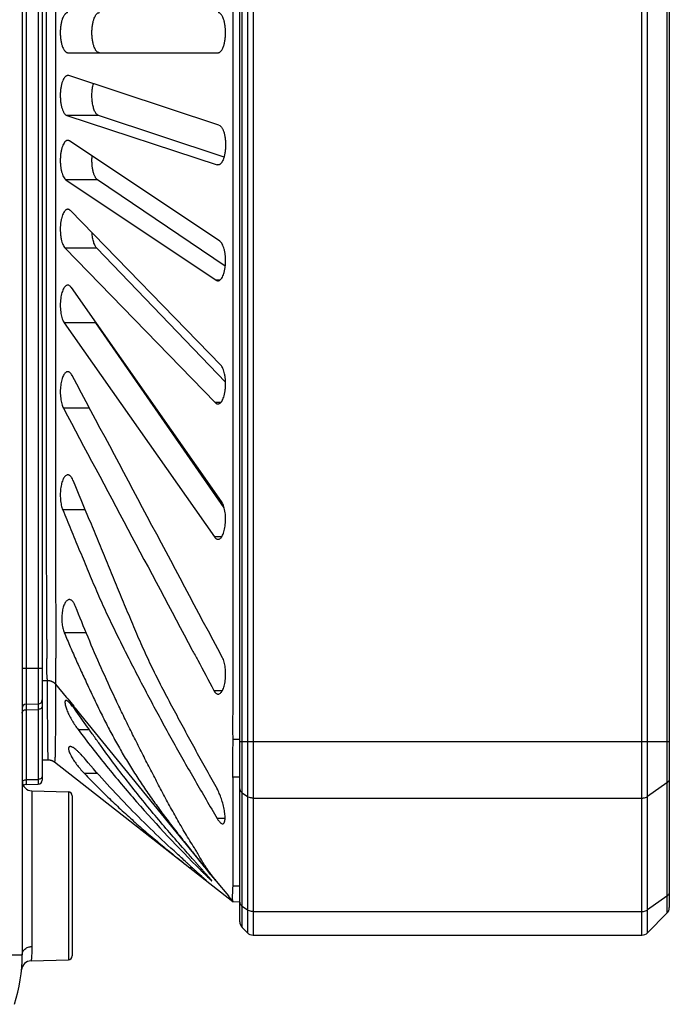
# Model space of a CAD drawing. Header units: millimetres. Extents: x 103 to 457, y -27 to 282.
# Tile 23 of 41: x 287 to 320, y 88 to 137. Entities that reach past the tile are written whole.
import ezdxf

# ---------------------------------------------------------------- set-up
doc = ezdxf.new("R2010")
doc.units = ezdxf.units.MM
doc.header["$LTSCALE"] = 23.1
doc.layers.add('00_COMPONENTS', color=7, linetype='CONTINUOUS')

msp = doc.modelspace()

# ---------------------------------------------------------------- linework, layer by layer
at = {"layer": '00_COMPONENTS'}
for p, q in [((298.837, 181.458), (298.837, 91.686)), ((299.12, 181.575), (299.12, 91.569)), ((318.514, 91.569), (318.514, 181.575)), ((318.797, 91.686), (318.797, 181.458)), ((298.455, 92.235), (298.455, 180.909)), ((298.572, 91.952), (298.572, 181.192)), ((319.762, 180.492), (319.762, 92.652)), ((319.88, 180.209), (319.88, 92.935)), ((287.605, 160.963), (287.605, 90.581)), ((287.799, 160.793), (287.799, 99.077)), ((288.41, 161.051), (288.41, 99.093)), ((288.605, 160.851), (288.605, 99.293)), ((289.881, 135.572), (297.373, 135.572)), ((297.419, 131.966), (289.927, 134.429)), ((291.411, 132.444), (289.835, 132.444)), ((289.835, 132.444), (297.327, 129.981)), ((297.671, 130.362), (291.411, 132.444)), ((297.465, 126.171), (289.972, 131.173)), ((297.419, 129.981), (297.327, 129.981)), ((291.366, 129.233), (289.789, 129.233)), ((289.789, 129.233), (297.282, 124.231)), ((297.735, 124.931), (291.366, 129.233)), ((297.509, 119.993), (290.016, 127.697)), ((291.323, 125.831), (289.745, 125.831)), ((289.745, 125.831), (297.238, 118.127)), ((297.747, 119.148), (291.323, 125.831)), ((297.551, 113.185), (290.058, 123.862)), ((297.464, 124.231), (297.282, 124.231)), ((291.282, 122.098), (289.703, 122.098)), ((289.703, 122.098), (297.197, 111.422)), ((297.684, 112.869), (291.282, 122.098)), ((297.508, 118.127), (297.238, 118.127)), ((290.968, 117.844), (289.664, 117.844)), ((290.746, 112.778), (289.628, 112.778)), ((297.551, 111.422), (297.197, 111.422)), ((290.797, 106.643), (289.706, 106.643)), ((287.605, 104.872), (288.605, 104.872)), ((288.605, 104.263), (288.887, 104.263)), ((289.266, 104.088), (289.271, 104.081)), ((289.271, 104.081), (289.797, 103.437)), ((297.161, 103.768), (297.594, 103.768)), ((289.874, 103.356), (290.179, 102.981)), ((289.881, 103.348), (290.165, 103)), ((287.799, 103.077), (288.41, 103.093)), ((287.799, 102.808), (288.41, 102.822)), ((290.522, 102.549), (296.374, 95.375)), ((290.395, 101.814), (290.951, 101.814)), ((298.121, 101.333), (298.455, 101.333)), ((298.455, 101.229), (319.88, 101.229)), ((288.605, 100.305), (288.907, 100.305)), ((288.904, 100.305), (288.904, 100.306)), ((289.202, 100.207), (289.212, 100.199)), ((289.211, 100.201), (298.119, 93.236)), ((289.212, 100.199), (289.211, 100.201)), ((287.799, 99.318), (288.41, 99.331)), ((291.374, 99.619), (290.715, 99.619)), ((298.119, 99.457), (298.455, 99.461)), ((287.799, 99.077), (288.41, 99.093)), ((288.091, 98.759), (289.91, 98.712)), ((288.091, 98.759), (288.091, 90.997)), ((289.91, 98.712), (289.91, 90.332)), ((319.762, 99.164), (318.797, 98.481)), ((290.105, 98.512), (290.105, 90.532)), ((298.572, 98.669), (298.837, 98.481)), ((299.12, 98.398), (318.514, 98.398)), ((297.723, 97.377), (297.336, 97.377)), ((295.994, 95.822), (296.362, 95.365)), ((296.091, 94.922), (295.966, 94.922)), ((296.595, 94.814), (296.497, 94.814)), ((296.707, 94.94), (296.895, 94.709)), ((296.72, 94.951), (297.271, 94.276)), ((296.918, 94.709), (296.895, 94.709)), ((296.895, 94.709), (296.918, 94.681)), ((296.918, 94.681), (296.92, 94.679)), ((296.989, 94.595), (296.998, 94.584)), ((297.006, 94.602), (297.021, 94.602)), ((297.287, 94.257), (297.275, 94.271)), ((297.287, 94.257), (297.275, 94.271)), ((297.287, 94.257), (297.889, 93.519)), ((298.455, 94.014), (298.121, 94.01)), ((297.889, 93.519), (297.895, 93.511)), ((297.905, 93.498), (297.912, 93.49)), ((297.922, 93.477), (297.93, 93.468)), ((297.93, 93.468), (297.937, 93.458)), ((297.937, 93.458), (297.945, 93.449)), ((297.945, 93.449), (297.953, 93.439)), ((297.953, 93.439), (297.961, 93.429)), ((297.961, 93.429), (297.969, 93.419)), ((297.969, 93.419), (297.978, 93.409)), ((297.978, 93.409), (297.986, 93.398)), ((297.986, 93.398), (297.995, 93.387)), ((297.995, 93.387), (298.004, 93.376)), ((298.004, 93.376), (298.018, 93.359)), ((298.018, 93.359), (298.027, 93.347)), ((298.027, 93.347), (298.041, 93.329)), ((298.041, 93.329), (298.056, 93.311)), ((298.056, 93.311), (298.071, 93.292)), ((319.762, 93.507), (318.797, 92.824)), ((298.071, 93.292), (298.087, 93.272)), ((298.087, 93.272), (298.103, 93.252)), ((298.103, 93.252), (298.119, 93.233)), ((298.119, 93.233), (298.455, 93.239)), ((298.121, 93.233), (298.121, 93.233)), ((298.572, 93.012), (298.837, 92.824)), ((299.12, 92.742), (318.514, 92.742)), ((319.762, 92.652), (318.797, 91.686)), ((298.572, 91.952), (298.837, 91.686)), ((299.12, 91.569), (318.514, 91.569)), ((283.605, 90.581), (287.605, 90.581)), ((288.054, 90.284), (289.91, 90.332))]:
    msp.add_line(p, q, dxfattribs=at)
for points in [[(288.887, 104.263), (288.9, 104.263), (288.918, 104.262), (288.936, 104.261), (288.953, 104.259), (288.971, 104.256), (288.989, 104.253), (289.007, 104.249), (289.024, 104.244), (289.041, 104.239), (289.058, 104.233), (289.075, 104.227), (289.091, 104.22), (289.107, 104.212), (289.123, 104.204), (289.138, 104.196), (289.152, 104.187), (289.166, 104.178), (289.18, 104.168), (289.193, 104.158), (289.205, 104.148), (289.217, 104.138), (289.228, 104.128), (289.239, 104.118), (289.249, 104.107), (289.258, 104.097), (289.266, 104.088)], [(288.605, 100.306), (288.907, 100.306), (288.925, 100.305), (288.943, 100.304), (288.961, 100.302), (288.979, 100.3), (288.997, 100.297), (289.015, 100.293), (289.033, 100.289), (289.05, 100.284), (289.068, 100.278), (289.085, 100.272), (289.101, 100.265), (289.118, 100.258), (289.134, 100.25), (289.15, 100.241), (289.166, 100.232), (289.181, 100.222), (289.196, 100.212), (289.211, 100.201)], [(288.907, 100.305), (288.925, 100.305), (288.942, 100.304), (288.96, 100.302), (288.977, 100.3), (288.995, 100.297), (289.012, 100.294), (289.029, 100.289), (289.046, 100.285), (289.063, 100.28), (289.079, 100.274)], [(289.079, 100.274), (289.095, 100.267), (289.112, 100.26)], [(289.112, 100.26), (289.127, 100.253), (289.143, 100.245), (289.158, 100.236), (289.173, 100.227), (289.188, 100.217), (289.202, 100.207)], [(297.895, 93.511), (297.901, 93.503), (297.905, 93.498)], [(297.912, 93.49), (297.919, 93.481), (297.922, 93.477)]]:
    msp.add_lwpolyline(points, dxfattribs=at)
for centre, radius, start, end in [((289.01, 104.021), 0.278, 8.4809, 9.2781), ((288.405, 103.293), 0.2, 271.5, 360), ((287.805, 102.877), 0.2, 91.5, 180), ((288.105, 99.259), 0.5, 180, 268.5), ((288.405, 99.293), 0.2, 271.5, 360), ((287.805, 98.877), 0.2, 91.5, 134.1735), ((289.905, 98.512), 0.2, 0, 88.5), ((405.234, 183.944), 140.339, 218.89249, 219.13195), ((422.142, 196.999), 161.709, 218.93912, 219.1332), ((319.363, 113.07), 29.016, 219.3321, 219.5464), ((319.48, 92.935), 0.4, 315.0003, 0.0004), ((298.855, 92.235), 0.4, 180.0005, 225.0004), ((299.12, 91.969), 0.4, 225.0006, 269.9992), ((318.514, 91.969), 0.4, 270.0007, 314.9983), ((279.605, 90.581), 8, 342.0389, 360), ((289.905, 90.532), 0.2, 271.5, 360), ((288.067, 89.784), 0.5, 91.5, 174.6172)]:
    msp.add_arc(centre, radius, start, end, dxfattribs=at)
for points, knots in [([(298.121, 101.333), (298.119, 101.516), (298.117, 101.883), (298.119, 102.342), (298.12, 102.709), (298.121, 103.076), (298.121, 103.535), (298.12, 104.086), (298.12, 104.637), (298.12, 105.187), (298.121, 105.921), (298.12, 106.839), (298.12, 107.94), (298.12, 109.041), (298.12, 110.51), (298.12, 112.345), (298.12, 114.548), (298.12, 116.75), (298.12, 118.952), (298.12, 121.155), (298.12, 124.091), (298.12, 127.762), (298.12, 132.167), (298.12, 136.572), (298.12, 140.977), (298.12, 145.382), (298.12, 149.787), (298.12, 153.457), (298.12, 156.394), (298.12, 158.597), (298.12, 160.799), (298.12, 163.001), (298.12, 164.837), (298.12, 166.305), (298.12, 167.223), (298.121, 167.957), (298.121, 168.508), (298.12, 169.058), (298.12, 169.609), (298.12, 170.068), (298.121, 170.435), (298.122, 170.71), (298.123, 170.985), (298.123, 171.261), (298.12, 171.536), (298.117, 171.719), (298.117, 171.811)], [0, 0, 0, 0, 0.007812, 0.015625, 0.019531, 0.023437, 0.03125, 0.039062, 0.046875, 0.054687, 0.0625, 0.078125, 0.09375, 0.109375, 0.125, 0.15625, 0.1875, 0.21875, 0.25, 0.28125, 0.3125, 0.375, 0.4375, 0.5, 0.5625, 0.625, 0.6875, 0.75, 0.78125, 0.8125, 0.84375, 0.875, 0.90625, 0.921875, 0.9375, 0.945313, 0.953125, 0.960938, 0.96875, 0.976563, 0.980469, 0.984375, 0.988281, 0.992188, 0.996094, 1, 1, 1, 1]), ([(289.285, 104.102), (289.287, 104.111), (289.288, 104.13), (289.29, 104.166), (289.291, 104.212), (289.292, 104.267), (289.292, 104.322), (289.292, 104.376), (289.292, 104.449), (289.292, 104.541), (289.292, 104.65), (289.292, 104.797), (289.292, 104.979), (289.292, 105.199), (289.292, 105.418), (289.293, 105.637), (289.293, 105.82), (289.294, 105.966), (289.294, 106.076), (289.294, 106.185), (289.294, 106.332), (289.293, 106.514), (289.293, 106.807), (289.293, 107.172), (289.293, 107.611), (289.292, 108.049), (289.292, 108.488), (289.292, 108.926), (289.291, 109.511), (289.29, 110.242), (289.289, 111.119), (289.289, 111.996), (289.289, 113.166), (289.289, 114.628), (289.289, 116.382), (289.289, 118.136), (289.289, 119.891), (289.289, 121.645), (289.289, 123.399), (289.289, 125.738), (289.289, 128.662), (289.289, 132.17), (289.289, 135.094), (289.289, 137.433), (289.289, 139.188), (289.289, 140.942), (289.289, 142.696), (289.289, 144.45), (289.289, 146.205), (289.289, 147.959), (289.289, 149.421), (289.289, 150.59), (289.289, 151.467), (289.289, 152.345), (289.289, 153.222), (289.289, 154.099), (289.289, 154.976), (289.289, 155.707), (289.289, 156.292), (289.29, 156.73), (289.29, 157.169), (289.291, 157.534), (289.292, 157.827), (289.292, 158.046), (289.292, 158.229), (289.292, 158.375), (289.292, 158.484), (289.293, 158.594), (289.293, 158.704), (289.292, 158.795), (289.29, 158.868), (289.289, 158.923), (289.289, 158.978), (289.289, 159.051), (289.288, 159.142), (289.288, 159.252), (289.287, 159.362), (289.286, 159.471), (289.286, 159.581), (289.286, 159.69), (289.286, 159.782), (289.286, 159.855), (289.286, 159.91), (289.286, 159.965), (289.286, 160.019), (289.286, 160.065), (289.287, 160.102), (289.287, 160.129), (289.287, 160.156), (289.288, 160.179), (289.288, 160.195), (289.288, 160.204), (289.288, 160.211), (289.289, 160.218), (289.289, 160.224), (289.29, 160.228), (289.291, 160.232), (289.291, 160.234), (289.292, 160.237), (289.292, 160.238), (289.292, 160.238)], [0, 0, 0, 0, 0.000488, 0.000976, 0.001953, 0.00293, 0.003906, 0.004883, 0.005859, 0.007812, 0.009765, 0.011719, 0.015625, 0.019531, 0.023437, 0.027344, 0.03125, 0.033203, 0.035156, 0.037109, 0.039062, 0.042969, 0.046875, 0.054687, 0.0625, 0.070312, 0.078125, 0.085937, 0.09375, 0.109375, 0.125, 0.140625, 0.15625, 0.1875, 0.21875, 0.25, 0.28125, 0.3125, 0.34375, 0.375, 0.4375, 0.5, 0.5625, 0.59375, 0.625, 0.65625, 0.6875, 0.71875, 0.75, 0.78125, 0.8125, 0.828125, 0.84375, 0.859375, 0.875, 0.890625, 0.90625, 0.921875, 0.929688, 0.9375, 0.945313, 0.953125, 0.957031, 0.960938, 0.964844, 0.966797, 0.96875, 0.970703, 0.972656, 0.97461, 0.975586, 0.976563, 0.977539, 0.978516, 0.980469, 0.982422, 0.984375, 0.986328, 0.988281, 0.990235, 0.992188, 0.993164, 0.994141, 0.995117, 0.996094, 0.99707, 0.997559, 0.998047, 0.998535, 0.999024, 0.999268, 0.99939, 0.999512, 0.999634, 0.999756, 0.999817, 0.999878, 0.999939, 0.99997, 1, 1, 1, 1]), ([(288.887, 104.263), (288.886, 104.263), (288.884, 104.265), (288.881, 104.269), (288.879, 104.274), (288.876, 104.28), (288.873, 104.289), (288.87, 104.299), (288.867, 104.313), (288.864, 104.326), (288.861, 104.344), (288.858, 104.366), (288.854, 104.393), (288.852, 104.42), (288.849, 104.447), (288.846, 104.484), (288.843, 104.529), (288.841, 104.583), (288.839, 104.637), (288.837, 104.692), (288.836, 104.746), (288.836, 104.819), (288.836, 104.909), (288.836, 105.018), (288.838, 105.127), (288.84, 105.236), (288.843, 105.381), (288.847, 105.562), (288.848, 105.743), (288.848, 105.888), (288.847, 105.997), (288.845, 106.106), (288.844, 106.251), (288.842, 106.432), (288.84, 106.65), (288.839, 106.867), (288.839, 107.085), (288.837, 107.375), (288.836, 107.737), (288.833, 108.172), (288.831, 108.607), (288.829, 109.042), (288.827, 109.478), (288.825, 109.913), (288.823, 110.348), (288.822, 110.783), (288.821, 111.218), (288.821, 111.653), (288.821, 112.233), (288.821, 112.958), (288.821, 113.828), (288.821, 114.698), (288.821, 115.569), (288.821, 116.729), (288.821, 118.179), (288.821, 119.919), (288.821, 121.66), (288.821, 123.4), (288.821, 125.14), (288.821, 126.881), (288.821, 129.201), (288.821, 132.102), (288.821, 135.002), (288.821, 137.323), (288.821, 139.063), (288.821, 140.803), (288.821, 142.543), (288.821, 144.284), (288.821, 146.024), (288.821, 147.474), (288.821, 148.635), (288.821, 149.505), (288.821, 150.375), (288.821, 151.245), (288.821, 152.115), (288.821, 152.985), (288.821, 153.71), (288.821, 154.291), (288.821, 154.726), (288.821, 155.161), (288.821, 155.596), (288.821, 156.031), (288.82, 156.466), (288.823, 156.901), (288.825, 157.264), (288.827, 157.554), (288.828, 157.771), (288.829, 157.989), (288.83, 158.17), (288.831, 158.315), (288.832, 158.424), (288.833, 158.533), (288.833, 158.623), (288.834, 158.696), (288.834, 158.75), (288.833, 158.805), (288.831, 158.859), (288.828, 158.913), (288.825, 158.967), (288.823, 159.022), (288.82, 159.094), (288.817, 159.185), (288.815, 159.294), (288.813, 159.384), (288.812, 159.457), (288.812, 159.511), (288.812, 159.566), (288.812, 159.62), (288.812, 159.674), (288.813, 159.72), (288.814, 159.756), (288.815, 159.783), (288.816, 159.81), (288.817, 159.833), (288.818, 159.851), (288.819, 159.864), (288.821, 159.878), (288.822, 159.892), (288.824, 159.903), (288.826, 159.912), (288.828, 159.918), (288.83, 159.925), (288.832, 159.93), (288.833, 159.934), (288.834, 159.937), (288.834, 159.939), (288.835, 159.941), (288.835, 159.942), (288.836, 159.943), (288.836, 159.944), (288.836, 159.944)], [0, 0, 0, 0, 0.00006, 0.000121, 0.000243, 0.000365, 0.000487, 0.000731, 0.000975, 0.001219, 0.001464, 0.001952, 0.00244, 0.002928, 0.003417, 0.003905, 0.004881, 0.005858, 0.006835, 0.007811, 0.008788, 0.009764, 0.011717, 0.013671, 0.015624, 0.017577, 0.01953, 0.023436, 0.027342, 0.029296, 0.031249, 0.033202, 0.035155, 0.039061, 0.042967, 0.046874, 0.05078, 0.054686, 0.062499, 0.070311, 0.078124, 0.085936, 0.093749, 0.101561, 0.109374, 0.117186, 0.124999, 0.132811, 0.140624, 0.156249, 0.171874, 0.187499, 0.203124, 0.218749, 0.249999, 0.281249, 0.312499, 0.343749, 0.374999, 0.406249, 0.4375, 0.5, 0.5625, 0.59375, 0.625, 0.65625, 0.6875, 0.71875, 0.75, 0.78125, 0.796875, 0.8125, 0.828125, 0.84375, 0.859375, 0.875, 0.890625, 0.898438, 0.90625, 0.914063, 0.921876, 0.929688, 0.937501, 0.945313, 0.953126, 0.957032, 0.960938, 0.964844, 0.968751, 0.970704, 0.972657, 0.97461, 0.976563, 0.97754, 0.978516, 0.979493, 0.980469, 0.981446, 0.982422, 0.983399, 0.984376, 0.986329, 0.988282, 0.990235, 0.991212, 0.992188, 0.993165, 0.994141, 0.995118, 0.996094, 0.996583, 0.997071, 0.997559, 0.998047, 0.998292, 0.998536, 0.99878, 0.999024, 0.999268, 0.99939, 0.999512, 0.999634, 0.999756, 0.999817, 0.999878, 0.999909, 0.999939, 0.99997, 0.999985, 1, 1, 1, 1]), ([(289.881, 137.572), (289.869, 137.572), (289.844, 137.569), (289.808, 137.555), (289.773, 137.531), (289.739, 137.5), (289.706, 137.459), (289.662, 137.391), (289.614, 137.284), (289.567, 137.134), (289.532, 136.961), (289.51, 136.771), (289.503, 136.572), (289.51, 136.373), (289.532, 136.183), (289.567, 136.01), (289.614, 135.86), (289.662, 135.753), (289.706, 135.685), (289.739, 135.644), (289.773, 135.613), (289.808, 135.589), (289.844, 135.575), (289.869, 135.572), (289.881, 135.572)], [0, 0, 0, 0, 0.015819, 0.032488, 0.050724, 0.071054, 0.093822, 0.119225, 0.178145, 0.247562, 0.326046, 0.41123, 0.499987, 0.588746, 0.673935, 0.752427, 0.82185, 0.880774, 0.906178, 0.928946, 0.949276, 0.967512, 0.984181, 1, 1, 1, 1]), ([(291.456, 135.572), (291.445, 135.572), (291.42, 135.575), (291.384, 135.589), (291.35, 135.613), (291.316, 135.645), (291.284, 135.685), (291.241, 135.754), (291.193, 135.86), (291.147, 136.01), (291.112, 136.183), (291.09, 136.373), (291.083, 136.572), (291.09, 136.771), (291.112, 136.961), (291.147, 137.134), (291.193, 137.284), (291.241, 137.39), (291.284, 137.459), (291.316, 137.499), (291.35, 137.531), (291.384, 137.555), (291.42, 137.569), (291.445, 137.572), (291.456, 137.572)], [0, 0, 0, 0, 0.015682, 0.032229, 0.050369, 0.070631, 0.093358, 0.118747, 0.1777, 0.247208, 0.325811, 0.411122, 0.500005, 0.588888, 0.674198, 0.7528, 0.822305, 0.881256, 0.906644, 0.929371, 0.949632, 0.967771, 0.984318, 1, 1, 1, 1]), ([(297.373, 135.572), (297.385, 135.572), (297.41, 135.575), (297.446, 135.589), (297.481, 135.613), (297.515, 135.644), (297.548, 135.685), (297.592, 135.753), (297.64, 135.86), (297.687, 136.01), (297.722, 136.183), (297.744, 136.373), (297.751, 136.572), (297.744, 136.771), (297.722, 136.961), (297.687, 137.134), (297.64, 137.284), (297.592, 137.391), (297.548, 137.459), (297.515, 137.5), (297.481, 137.531), (297.446, 137.555), (297.41, 137.569), (297.385, 137.572), (297.373, 137.572)], [0, 0, 0, 0, 0.015819, 0.032488, 0.050724, 0.071053, 0.09382, 0.119224, 0.178146, 0.247566, 0.326053, 0.411238, 0.499996, 0.588754, 0.673943, 0.752432, 0.821853, 0.880776, 0.90618, 0.928947, 0.949276, 0.967512, 0.984181, 1, 1, 1, 1]), ([(289.881, 134.436), (289.869, 134.436), (289.846, 134.433), (289.811, 134.42), (289.777, 134.399), (289.744, 134.37), (289.713, 134.332), (289.67, 134.269), (289.623, 134.171), (289.576, 134.031), (289.54, 133.87), (289.515, 133.69), (289.504, 133.501), (289.506, 133.309), (289.522, 133.122), (289.55, 132.948), (289.59, 132.793), (289.633, 132.679), (289.672, 132.602), (289.702, 132.555), (289.733, 132.515), (289.774, 132.474), (289.81, 132.452), (289.835, 132.444)], [0, 0, 0, 0, 0.015492, 0.031753, 0.049441, 0.069048, 0.090905, 0.115213, 0.171447, 0.237681, 0.312794, 0.394824, 0.481106, 0.568495, 0.653718, 0.733753, 0.806143, 0.869191, 0.896937, 0.922121, 0.94481, 0.965165, 1, 1, 1, 1]), ([(289.927, 134.429), (289.923, 134.43), (289.908, 134.434), (289.892, 134.436), (289.881, 134.436)], [0, 0, 0, 0, 0.255288, 1, 1, 1, 1]), ([(291.411, 132.444), (291.395, 132.449), (291.362, 132.466), (291.318, 132.506), (291.275, 132.56), (291.236, 132.628), (291.2, 132.71), (291.168, 132.804), (291.14, 132.909), (291.109, 133.066), (291.086, 133.277), (291.083, 133.536), (291.105, 133.788), (291.136, 133.949), (291.156, 134.024)], [0, 0, 0, 0, 0.03034, 0.06514, 0.10558, 0.152231, 0.205234, 0.264407, 0.329292, 0.399189, 0.550057, 0.70758, 0.860891, 1, 1, 1, 1]), ([(297.419, 131.966), (297.444, 131.958), (297.48, 131.935), (297.521, 131.895), (297.552, 131.855), (297.582, 131.807), (297.621, 131.73), (297.664, 131.617), (297.704, 131.462), (297.732, 131.287), (297.748, 131.101), (297.75, 130.908), (297.739, 130.719), (297.714, 130.54), (297.678, 130.378), (297.631, 130.239), (297.584, 130.14), (297.541, 130.077), (297.51, 130.04), (297.477, 130.01), (297.443, 129.989), (297.408, 129.976), (297.385, 129.973), (297.373, 129.973)], [0, 0, 0, 0, 0.034834, 0.055189, 0.077877, 0.103061, 0.130808, 0.193855, 0.266246, 0.34628, 0.431503, 0.518892, 0.605174, 0.687205, 0.762319, 0.828555, 0.884789, 0.909097, 0.930954, 0.95056, 0.968247, 0.984508, 1, 1, 1, 1]), ([(289.881, 131.203), (289.87, 131.203), (289.847, 131.201), (289.814, 131.189), (289.782, 131.169), (289.737, 131.131), (289.685, 131.063), (289.632, 130.959), (289.585, 130.83), (289.548, 130.68), (289.521, 130.512), (289.506, 130.333), (289.504, 130.148), (289.514, 129.966), (289.536, 129.793), (289.569, 129.635), (289.612, 129.497), (289.663, 129.382), (289.72, 129.294), (289.766, 129.249), (289.789, 129.233)], [0, 0, 0, 0, 0.015181, 0.031055, 0.048224, 0.067146, 0.111334, 0.164991, 0.228139, 0.299921, 0.378736, 0.462341, 0.548011, 0.632797, 0.713849, 0.788703, 0.855484, 0.913025, 0.960967, 1, 1, 1, 1]), ([(289.972, 131.173), (289.958, 131.183), (289.929, 131.198), (289.896, 131.203), (289.881, 131.203)], [0, 0, 0, 0, 0.52086, 1, 1, 1, 1]), ([(291.366, 129.233), (291.341, 129.25), (291.307, 129.285), (291.268, 129.34), (291.227, 129.412), (291.182, 129.521), (291.139, 129.673), (291.107, 129.845), (291.088, 130.033), (291.083, 130.228), (291.089, 130.359), (291.094, 130.424)], [0, 0, 0, 0, 0.071681, 0.114063, 0.161108, 0.269219, 0.395051, 0.535829, 0.687292, 0.844025, 1, 1, 1, 1]), ([(297.373, 129.973), (297.369, 129.973), (297.354, 129.974), (297.338, 129.977), (297.327, 129.981)], [0, 0, 0, 0, 0.246853, 1, 1, 1, 1]), ([(289.881, 127.764), (289.87, 127.764), (289.849, 127.761), (289.817, 127.751), (289.786, 127.733), (289.743, 127.698), (289.693, 127.636), (289.641, 127.54), (289.595, 127.421), (289.557, 127.282), (289.528, 127.125), (289.51, 126.957), (289.503, 126.781), (289.508, 126.605), (289.524, 126.435), (289.551, 126.276), (289.587, 126.132), (289.631, 126.009), (289.682, 125.909), (289.724, 125.853), (289.745, 125.831)], [0, 0, 0, 0, 0.014903, 0.030432, 0.047133, 0.065432, 0.10787, 0.159132, 0.219376, 0.287971, 0.363634, 0.444501, 0.52824, 0.612243, 0.693874, 0.770731, 0.840846, 0.902815, 0.95587, 1, 1, 1, 1]), ([(290.016, 127.697), (290.006, 127.707), (289.985, 127.726), (289.951, 127.748), (289.916, 127.761), (289.892, 127.764), (289.881, 127.764)], [0, 0, 0, 0, 0.284318, 0.54057, 0.775923, 1, 1, 1, 1]), ([(291.323, 125.831), (291.307, 125.847), (291.277, 125.885), (291.238, 125.952), (291.202, 126.033), (291.169, 126.126), (291.141, 126.23), (291.11, 126.385), (291.096, 126.508), (291.091, 126.591)], [0, 0, 0, 0, 0.083287, 0.179353, 0.288515, 0.410431, 0.544183, 0.688364, 1, 1, 1, 1]), ([(297.373, 124.201), (297.384, 124.201), (297.407, 124.204), (297.44, 124.216), (297.472, 124.235), (297.517, 124.273), (297.569, 124.341), (297.622, 124.445), (297.668, 124.574), (297.706, 124.725), (297.733, 124.892), (297.748, 125.072), (297.75, 125.256), (297.74, 125.438), (297.718, 125.611), (297.685, 125.77), (297.642, 125.908), (297.591, 126.022), (297.534, 126.111), (297.488, 126.155), (297.465, 126.171)], [0, 0, 0, 0, 0.01518, 0.031055, 0.048224, 0.067145, 0.111334, 0.164993, 0.228143, 0.299927, 0.378745, 0.462351, 0.548021, 0.632807, 0.713856, 0.788707, 0.855486, 0.913026, 0.960967, 1, 1, 1, 1]), ([(289.881, 123.98), (289.871, 123.98), (289.85, 123.978), (289.808, 123.964), (289.757, 123.929), (289.701, 123.864), (289.651, 123.776), (289.605, 123.667), (289.567, 123.538), (289.537, 123.393), (289.516, 123.236), (289.505, 123.07), (289.504, 122.901), (289.515, 122.735), (289.535, 122.576), (289.565, 122.431), (289.603, 122.301), (289.647, 122.191), (289.684, 122.126), (289.703, 122.098)], [0, 0, 0, 0, 0.014679, 0.029921, 0.063875, 0.104764, 0.153866, 0.211453, 0.277093, 0.349771, 0.427958, 0.509687, 0.592686, 0.674564, 0.753036, 0.826112, 0.892234, 0.950354, 1, 1, 1, 1]), ([(290.058, 123.862), (290.045, 123.88), (290.019, 123.912), (289.975, 123.951), (289.929, 123.974), (289.896, 123.98), (289.881, 123.98)], [0, 0, 0, 0, 0.301132, 0.561535, 0.789853, 1, 1, 1, 1]), ([(297.282, 124.231), (297.296, 124.222), (297.325, 124.207), (297.358, 124.201), (297.373, 124.201)], [0, 0, 0, 0, 0.520857, 1, 1, 1, 1]), ([(291.282, 122.098), (291.277, 122.106), (291.256, 122.137), (291.238, 122.171), (291.226, 122.197)], [0, 0, 0, 0, 0.232318, 1, 1, 1, 1]), ([(297.373, 118.06), (297.384, 118.06), (297.405, 118.063), (297.437, 118.074), (297.468, 118.091), (297.511, 118.126), (297.561, 118.188), (297.613, 118.284), (297.659, 118.403), (297.697, 118.542), (297.725, 118.699), (297.744, 118.867), (297.751, 119.043), (297.746, 119.219), (297.73, 119.389), (297.703, 119.549), (297.667, 119.692), (297.622, 119.815), (297.571, 119.915), (297.53, 119.971), (297.509, 119.993)], [0, 0, 0, 0, 0.014904, 0.030432, 0.047133, 0.065432, 0.107872, 0.159134, 0.219378, 0.287975, 0.36364, 0.444508, 0.528247, 0.61225, 0.69388, 0.770735, 0.840848, 0.902815, 0.95587, 1, 1, 1, 1]), ([(289.881, 119.661), (289.871, 119.661), (289.852, 119.659), (289.812, 119.647), (289.763, 119.614), (289.709, 119.555), (289.66, 119.475), (289.616, 119.376), (289.577, 119.258), (289.546, 119.124), (289.523, 118.978), (289.508, 118.822), (289.503, 118.662), (289.508, 118.501), (289.523, 118.346), (289.546, 118.199), (289.577, 118.065), (289.615, 117.947), (289.647, 117.876), (289.664, 117.844)], [0, 0, 0, 0, 0.014512, 0.029531, 0.062713, 0.102257, 0.14944, 0.204631, 0.267562, 0.33745, 0.413061, 0.492753, 0.574579, 0.656414, 0.736133, 0.811785, 0.881731, 0.94473, 1, 1, 1, 1]), ([(290.097, 119.478), (290.082, 119.506), (290.052, 119.555), (289.999, 119.614), (289.95, 119.646), (289.91, 119.659), (289.89, 119.661), (289.881, 119.661)], [0, 0, 0, 0, 0.315907, 0.580583, 0.802554, 0.902978, 1, 1, 1, 1]), ([(297.594, 105.402), (296.344, 107.748), (293.845, 112.44), (291.347, 117.132), (290.097, 119.478)], [0, 0, 0, 0, 0.499999, 1, 1, 1, 1]), ([(297.238, 118.127), (297.248, 118.117), (297.269, 118.098), (297.303, 118.076), (297.338, 118.063), (297.362, 118.06), (297.373, 118.06)], [0, 0, 0, 0, 0.284312, 0.540563, 0.77592, 1, 1, 1, 1]), ([(289.664, 117.844), (290.735, 115.833), (292.877, 111.811), (295.019, 107.789), (296.09, 105.779)], [0, 0, 0, 0, 0.499996, 1, 1, 1, 1]), ([(289.881, 114.518), (289.872, 114.518), (289.853, 114.516), (289.815, 114.505), (289.769, 114.476), (289.718, 114.423), (289.67, 114.35), (289.627, 114.26), (289.588, 114.152), (289.556, 114.029), (289.522, 113.844), (289.501, 113.596), (289.507, 113.345), (289.53, 113.149), (289.555, 113.013), (289.587, 112.889), (289.614, 112.813), (289.628, 112.778)], [0, 0, 0, 0, 0.014411, 0.029278, 0.061862, 0.100281, 0.145804, 0.198878, 0.259376, 0.326713, 0.399906, 0.5581, 0.720252, 0.798118, 0.871544, 0.939171, 1, 1, 1, 1]), ([(290.133, 114.258), (290.117, 114.297), (290.091, 114.351), (290.049, 114.414), (290.017, 114.451), (289.984, 114.481), (289.95, 114.502), (289.916, 114.515), (289.892, 114.518), (289.881, 114.518)], [0, 0, 0, 0, 0.327962, 0.469737, 0.59722, 0.711581, 0.814759, 0.909622, 1, 1, 1, 1]), ([(290.133, 114.258), (290.401, 113.61), (290.804, 112.637), (291.34, 111.341), (291.743, 110.368), (292.145, 109.396), (292.48, 108.585), (292.748, 107.936), (293.018, 107.288), (293.29, 106.64), (293.572, 105.994), (293.791, 105.511), (294.017, 105.03), (294.331, 104.39), (294.659, 103.754), (294.993, 103.121), (295.332, 102.488), (295.757, 101.696), (296.273, 100.748), (296.796, 99.801), (297.15, 99.173), (297.328, 98.858)], [0, 0, 0, 0, 0.123701, 0.185552, 0.247405, 0.309253, 0.371094, 0.402021, 0.432958, 0.494913, 0.525973, 0.557119, 0.588377, 0.619751, 0.682774, 0.714383, 0.746025, 0.809365, 0.872793, 0.936333, 1, 1, 1, 1]), ([(297.374, 111.304), (297.384, 111.304), (297.404, 111.306), (297.446, 111.319), (297.498, 111.355), (297.553, 111.42), (297.604, 111.508), (297.649, 111.617), (297.688, 111.745), (297.718, 111.89), (297.739, 112.048), (297.75, 112.214), (297.75, 112.383), (297.74, 112.549), (297.719, 112.707), (297.69, 112.853), (297.652, 112.983), (297.607, 113.093), (297.571, 113.157), (297.551, 113.185)], [0, 0, 0, 0, 0.014679, 0.029921, 0.063876, 0.104765, 0.153867, 0.211455, 0.277095, 0.349773, 0.427962, 0.509693, 0.592692, 0.674569, 0.75304, 0.826114, 0.892235, 0.950354, 1, 1, 1, 1]), ([(289.628, 112.778), (289.763, 112.451), (290.033, 111.799), (290.438, 110.819), (290.844, 109.84), (291.186, 109.024), (291.468, 108.374), (291.687, 107.888), (291.913, 107.403), (292.223, 106.758), (292.622, 105.955), (293.109, 104.993), (293.604, 104.032), (294.11, 103.075), (294.627, 102.12), (295.329, 100.848), (296.228, 99.265), (296.964, 98.006), (297.336, 97.377)], [0, 0, 0, 0, 0.061451, 0.122898, 0.18436, 0.245902, 0.276751, 0.307682, 0.338706, 0.369811, 0.432205, 0.494742, 0.557409, 0.620224, 0.683197, 0.746315, 0.872932, 1, 1, 1, 1]), ([(297.197, 111.422), (297.209, 111.404), (297.235, 111.371), (297.28, 111.333), (297.326, 111.309), (297.358, 111.304), (297.374, 111.304)], [0, 0, 0, 0, 0.301123, 0.56153, 0.78985, 1, 1, 1, 1]), ([(289.96, 108.298), (289.942, 108.298), (289.904, 108.291), (289.85, 108.261), (289.799, 108.213), (289.752, 108.147), (289.708, 108.065), (289.669, 107.967), (289.636, 107.854), (289.6, 107.682), (289.575, 107.449), (289.581, 107.163), (289.616, 106.93), (289.662, 106.759), (289.69, 106.68), (289.706, 106.643)], [0, 0, 0, 0, 0.030039, 0.062889, 0.100809, 0.145117, 0.196389, 0.254663, 0.319562, 0.390347, 0.544893, 0.70662, 0.862006, 0.933705, 1, 1, 1, 1]), ([(290.271, 107.954), (290.251, 108.004), (290.219, 108.075), (290.167, 108.159), (290.128, 108.209), (290.087, 108.248), (290.046, 108.277), (290.003, 108.294), (289.974, 108.298), (289.96, 108.298)], [0, 0, 0, 0, 0.333052, 0.476939, 0.605658, 0.720024, 0.821745, 0.913679, 1, 1, 1, 1]), ([(296.193, 95.912), (296.117, 96.033), (295.965, 96.274), (295.671, 96.761), (295.316, 97.374), (294.906, 98.116), (294.508, 98.862), (294.117, 99.609), (293.73, 100.358), (293.348, 101.108), (292.972, 101.859), (292.604, 102.613), (292.124, 103.62), (291.546, 104.885), (290.886, 106.412), (290.471, 107.439), (290.271, 107.954)], [0, 0, 0, 0, 0.031894, 0.063685, 0.12701, 0.190082, 0.252975, 0.315753, 0.378463, 0.441106, 0.503661, 0.566109, 0.62844, 0.752755, 0.876615, 1, 1, 1, 1]), ([(289.706, 106.643), (289.804, 106.407), (290.004, 105.937), (290.315, 105.234), (290.633, 104.534), (290.904, 103.952), (291.124, 103.487), (291.345, 103.023), (291.629, 102.443), (291.982, 101.752), (292.354, 101.066), (292.747, 100.387), (293.16, 99.716), (293.593, 99.051), (294.046, 98.395), (294.516, 97.745), (295.001, 97.101), (295.498, 96.464), (295.836, 96.042), (296.005, 95.831)], [0, 0, 0, 0, 0.060972, 0.122082, 0.18331, 0.244633, 0.275324, 0.306039, 0.367582, 0.429341, 0.491383, 0.553767, 0.61651, 0.679623, 0.743104, 0.806919, 0.871038, 0.935418, 1, 1, 1, 1]), ([(296.09, 105.779), (296.18, 105.611), (296.537, 104.941), (296.894, 104.271), (297.161, 103.768)], [0, 0, 0, 0, 0.250034, 1, 1, 1, 1]), ([(297.377, 103.585), (297.387, 103.585), (297.407, 103.587), (297.446, 103.599), (297.496, 103.631), (297.549, 103.691), (297.598, 103.77), (297.643, 103.87), (297.681, 103.988), (297.712, 104.122), (297.736, 104.268), (297.75, 104.424), (297.755, 104.584), (297.75, 104.745), (297.735, 104.9), (297.712, 105.047), (297.681, 105.181), (297.643, 105.299), (297.611, 105.37), (297.594, 105.402)], [0, 0, 0, 0, 0.014551, 0.029607, 0.062849, 0.102421, 0.149604, 0.204779, 0.267689, 0.337558, 0.413155, 0.492835, 0.57465, 0.656472, 0.736178, 0.811818, 0.881751, 0.94474, 1, 1, 1, 1]), ([(288.904, 100.306), (288.904, 100.306), (288.904, 100.306), (288.904, 100.306), (288.904, 100.307), (288.904, 100.308), (288.904, 100.31), (288.904, 100.312), (288.903, 100.317), (288.903, 100.325), (288.902, 100.335), (288.901, 100.348), (288.9, 100.364), (288.899, 100.382), (288.898, 100.411), (288.897, 100.452), (288.896, 100.506), (288.895, 100.565), (288.894, 100.628), (288.893, 100.694), (288.892, 100.761), (288.891, 100.854), (288.89, 100.947), (288.889, 101.04), (288.888, 101.133), (288.887, 101.247), (288.886, 101.385), (288.884, 101.522), (288.883, 101.705), (288.88, 101.934), (288.877, 102.21), (288.875, 102.485), (288.872, 102.76), (288.869, 103.035), (288.867, 103.264), (288.865, 103.448), (288.864, 103.586), (288.862, 103.725), (288.862, 103.86), (288.861, 103.989), (288.862, 104.104), (288.865, 104.186), (288.869, 104.237), (288.872, 104.256), (288.874, 104.263)], [0, 0, 0, 0, 0.000036, 0.000143, 0.00033, 0.000608, 0.000985, 0.001472, 0.002818, 0.004738, 0.007316, 0.010592, 0.014585, 0.019244, 0.024497, 0.036541, 0.050287, 0.065333, 0.081313, 0.097957, 0.115084, 0.132561, 0.16802, 0.185717, 0.203295, 0.23808, 0.272634, 0.307242, 0.341979, 0.411565, 0.481051, 0.55052, 0.620054, 0.689558, 0.758847, 0.793659, 0.828784, 0.863928, 0.898437, 0.9316, 0.961584, 0.985433, 0.994028, 1, 1, 1, 1]), ([(289.212, 100.199), (289.214, 100.198), (289.218, 100.197), (289.224, 100.199), (289.229, 100.204), (289.233, 100.21), (289.237, 100.219), (289.24, 100.23), (289.243, 100.244), (289.247, 100.268), (289.251, 100.303), (289.254, 100.351), (289.257, 100.405), (289.259, 100.463), (289.261, 100.548), (289.264, 100.658), (289.266, 100.771), (289.268, 100.862), (289.269, 100.953), (289.27, 101.066), (289.272, 101.201), (289.274, 101.335), (289.276, 101.515), (289.278, 101.74), (289.282, 102.101), (289.284, 102.462), (289.287, 102.823), (289.288, 103.048), (289.288, 103.229), (289.289, 103.366), (289.29, 103.503), (289.29, 103.638), (289.29, 103.767), (289.29, 103.87), (289.29, 103.944), (289.289, 103.984), (289.289, 104.013), (289.288, 104.035), (289.287, 104.052), (289.285, 104.062)], [0, 0, 0, 0, 0.001432, 0.003318, 0.004694, 0.006507, 0.008862, 0.011875, 0.01558, 0.019942, 0.030426, 0.042917, 0.057003, 0.072289, 0.088442, 0.122414, 0.15767, 0.175418, 0.193093, 0.22804, 0.262651, 0.297239, 0.331972, 0.401677, 0.471353, 0.610847, 0.68071, 0.750393, 0.785338, 0.820582, 0.856024, 0.891045, 0.924958, 0.956331, 0.970179, 0.98225, 0.98749, 0.992163, 1, 1, 1, 1]), ([(289.271, 104.081), (289.272, 104.08), (289.274, 104.079), (289.277, 104.079), (289.279, 104.081), (289.281, 104.084), (289.283, 104.088), (289.284, 104.095), (289.285, 104.1), (289.285, 104.102)], [0, 0, 0, 0, 0.135062, 0.19426, 0.26919, 0.377354, 0.530072, 0.734477, 1, 1, 1, 1]), ([(297.161, 103.768), (297.175, 103.74), (297.206, 103.691), (297.259, 103.632), (297.308, 103.599), (297.348, 103.587), (297.368, 103.585), (297.377, 103.585)], [0, 0, 0, 0, 0.315629, 0.580163, 0.802218, 0.902785, 1, 1, 1, 1]), ([(289.794, 103.273), (289.789, 103.273), (289.779, 103.272), (289.766, 103.264), (289.755, 103.252), (289.748, 103.235), (289.742, 103.214), (289.739, 103.189), (289.739, 103.159), (289.743, 103.111), (289.755, 103.042), (289.778, 102.95), (289.812, 102.847), (289.855, 102.736), (289.906, 102.619), (289.964, 102.5), (290.028, 102.38), (290.119, 102.222), (290.239, 102.031), (290.343, 101.885), (290.395, 101.814)], [0, 0, 0, 0, 0.008957, 0.017604, 0.026965, 0.037886, 0.050909, 0.066335, 0.084313, 0.104886, 0.15362, 0.211718, 0.277825, 0.350355, 0.427695, 0.50834, 0.590974, 0.674478, 0.840434, 1, 1, 1, 1]), ([(290.301, 102.732), (290.25, 102.803), (290.174, 102.906), (290.072, 103.033), (290.004, 103.113), (289.941, 103.178), (289.893, 103.223), (289.857, 103.249), (289.835, 103.262), (289.814, 103.271), (289.8, 103.273), (289.794, 103.273)], [0, 0, 0, 0, 0.351614, 0.508612, 0.649256, 0.770575, 0.869933, 0.910855, 0.945892, 0.975342, 1, 1, 1, 1]), ([(289.798, 103.437), (289.797, 103.437), (289.799, 103.435), (289.8, 103.433), (289.801, 103.433)], [0, 0, 0, 0, 0.489416, 1, 1, 1, 1]), ([(290.166, 102.998), (290.143, 103.028), (290.099, 103.086), (290.035, 103.168), (289.985, 103.232), (289.947, 103.278), (289.921, 103.309), (289.897, 103.337), (289.874, 103.362), (289.854, 103.384), (289.837, 103.402), (289.824, 103.415), (289.815, 103.424), (289.81, 103.428), (289.805, 103.432), (289.802, 103.435), (289.8, 103.436), (289.799, 103.437), (289.798, 103.437)], [0, 0, 0, 0, 0.196313, 0.379065, 0.545431, 0.621504, 0.692265, 0.757239, 0.815903, 0.867683, 0.911943, 0.947998, 0.962725, 0.975131, 0.985128, 0.992638, 0.997597, 1, 1, 1, 1]), ([(289.801, 103.433), (289.801, 103.432), (289.805, 103.427), (289.809, 103.423), (289.813, 103.419)], [0, 0, 0, 0, 0.181612, 1, 1, 1, 1]), ([(289.813, 103.419), (289.823, 103.409), (289.847, 103.385), (289.887, 103.342), (289.935, 103.287), (289.968, 103.247), (289.986, 103.225)], [0, 0, 0, 0, 0.163156, 0.393235, 0.674812, 1, 1, 1, 1]), ([(289.986, 103.225), (289.998, 103.211), (290.047, 103.149), (290.096, 103.087), (290.134, 103.04)], [0, 0, 0, 0, 0.231474, 1, 1, 1, 1]), ([(287.605, 102.635), (287.605, 102.646), (287.607, 102.669), (287.622, 102.712), (287.659, 102.761), (287.724, 102.798), (287.774, 102.808), (287.799, 102.808)], [0, 0, 0, 0, 0.116578, 0.234542, 0.477544, 0.734036, 1, 1, 1, 1]), ([(288.605, 102.995), (288.605, 102.984), (288.602, 102.962), (288.587, 102.918), (288.55, 102.87), (288.485, 102.832), (288.435, 102.823), (288.41, 102.822)], [0, 0, 0, 0, 0.116578, 0.234542, 0.477544, 0.734036, 1, 1, 1, 1]), ([(290.166, 102.998), (290.195, 102.96), (290.312, 102.809), (290.431, 102.66), (290.522, 102.549)], [0, 0, 0, 0, 0.249453, 1, 1, 1, 1]), ([(295.786, 95.731), (295.29, 96.287), (294.316, 97.413), (293.146, 98.858), (292.244, 100.035), (291.694, 100.779), (291.262, 101.378), (290.833, 101.979), (290.515, 102.431), (290.301, 102.732)], [0, 0, 0, 0, 0.251352, 0.501769, 0.626618, 0.751235, 0.813468, 0.875658, 1, 1, 1, 1]), ([(290.395, 101.814), (290.857, 101.199), (291.807, 99.982), (293.803, 97.613), (295.398, 95.914), (296.497, 94.814)], [0, 0, 0, 0, 0.248478, 0.498002, 1, 1, 1, 1]), ([(298.119, 99.457), (298.118, 99.522), (298.114, 99.655), (298.107, 99.864), (298.102, 100.086), (298.104, 100.321), (298.11, 100.565), (298.117, 100.817), (298.122, 101.074), (298.122, 101.246), (298.121, 101.333)], [0, 0, 0, 0, 0.102818, 0.214273, 0.333297, 0.45876, 0.589452, 0.724095, 0.861383, 1, 1, 1, 1]), ([(290, 100.969), (289.987, 100.969), (289.966, 100.965), (289.945, 100.95), (289.933, 100.934), (289.925, 100.914), (289.92, 100.889), (289.919, 100.86), (289.923, 100.814), (289.939, 100.747), (289.97, 100.659), (290.014, 100.561), (290.089, 100.42), (290.204, 100.238), (290.361, 100.024), (290.532, 99.816), (290.653, 99.683), (290.715, 99.619)], [0, 0, 0, 0, 0.024007, 0.035226, 0.046959, 0.060026, 0.075046, 0.09241, 0.112318, 0.159848, 0.217029, 0.282318, 0.353901, 0.509313, 0.672836, 0.837836, 1, 1, 1, 1]), ([(290.769, 100.319), (290.697, 100.403), (290.589, 100.525), (290.442, 100.675), (290.339, 100.771), (290.242, 100.851), (290.164, 100.905), (290.106, 100.938), (290.068, 100.955), (290.033, 100.966), (290.01, 100.969), (290, 100.969)], [0, 0, 0, 0, 0.326206, 0.476316, 0.61473, 0.73887, 0.84597, 0.892301, 0.933435, 0.969264, 1, 1, 1, 1]), ([(295.33, 95.622), (294.925, 95.99), (294.126, 96.738), (292.962, 97.894), (291.84, 99.084), (291.12, 99.903), (290.769, 100.319)], [0, 0, 0, 0, 0.250775, 0.501061, 0.750812, 1, 1, 1, 1]), ([(287.61, 99.185), (287.615, 99.204), (287.633, 99.24), (287.678, 99.282), (287.735, 99.31), (287.778, 99.317), (287.799, 99.318)], [0, 0, 0, 0, 0.234839, 0.480251, 0.736617, 1, 1, 1, 1]), ([(288.605, 99.505), (288.605, 99.493), (288.602, 99.471), (288.587, 99.427), (288.55, 99.379), (288.485, 99.342), (288.435, 99.332), (288.41, 99.331)], [0, 0, 0, 0, 0.116578, 0.234542, 0.477544, 0.734036, 1, 1, 1, 1]), ([(290.715, 99.619), (290.917, 99.408), (291.326, 98.989), (291.953, 98.373), (292.593, 97.769), (293.246, 97.177), (293.911, 96.598), (294.588, 96.03), (295.273, 95.472), (295.735, 95.105), (295.966, 94.922)], [0, 0, 0, 0, 0.124453, 0.249069, 0.373853, 0.4988, 0.623906, 0.749158, 0.874533, 1, 1, 1, 1]), ([(298.121, 94.01), (298.122, 94.066), (298.125, 94.18), (298.13, 94.407), (298.132, 94.691), (298.13, 95.031), (298.127, 95.372), (298.127, 95.712), (298.127, 96.053), (298.128, 96.393), (298.128, 96.734), (298.128, 97.074), (298.127, 97.415), (298.126, 97.755), (298.127, 98.095), (298.13, 98.436), (298.131, 98.72), (298.13, 98.947), (298.126, 99.174), (298.12, 99.344), (298.119, 99.457)], [0, 0, 0, 0, 0.031261, 0.062523, 0.125029, 0.187525, 0.250019, 0.312517, 0.375017, 0.437518, 0.500017, 0.562515, 0.625013, 0.687511, 0.750011, 0.812516, 0.875018, 0.906265, 0.937511, 1, 1, 1, 1]), ([(319.88, 99.364), (319.88, 99.346), (319.874, 99.308), (319.851, 99.254), (319.813, 99.204), (319.78, 99.177), (319.762, 99.164)], [0, 0, 0, 0, 0.231742, 0.471895, 0.726869, 1, 1, 1, 1]), ([(297.602, 97.118), (297.609, 97.118), (297.623, 97.12), (297.643, 97.129), (297.66, 97.143), (297.676, 97.163), (297.69, 97.189), (297.706, 97.233), (297.719, 97.302), (297.726, 97.4), (297.723, 97.514), (297.711, 97.642), (297.691, 97.781), (297.663, 97.926), (297.616, 98.123), (297.545, 98.363), (297.46, 98.589), (297.386, 98.751), (297.348, 98.824), (297.328, 98.858)], [0, 0, 0, 0, 0.011269, 0.022534, 0.034588, 0.048105, 0.063568, 0.081283, 0.124013, 0.17665, 0.238497, 0.308237, 0.384165, 0.464389, 0.546988, 0.712059, 0.866498, 0.936418, 1, 1, 1, 1]), ([(298.455, 98.869), (298.455, 98.851), (298.46, 98.813), (298.484, 98.759), (298.521, 98.709), (298.554, 98.682), (298.572, 98.669)], [0, 0, 0, 0, 0.231742, 0.471895, 0.726869, 1, 1, 1, 1]), ([(299.12, 98.398), (299.094, 98.398), (298.995, 98.405), (298.897, 98.439), (298.837, 98.481)], [0, 0, 0, 0, 0.263233, 1, 1, 1, 1]), ([(318.514, 98.398), (318.54, 98.398), (318.639, 98.405), (318.737, 98.439), (318.797, 98.481)], [0, 0, 0, 0, 0.263233, 1, 1, 1, 1]), ([(297.336, 97.377), (297.358, 97.34), (297.392, 97.287), (297.441, 97.225), (297.476, 97.187), (297.509, 97.157), (297.548, 97.13), (297.581, 97.118), (297.602, 97.118)], [0, 0, 0, 0, 0.342397, 0.490858, 0.623346, 0.739677, 0.840241, 1, 1, 1, 1]), ([(295.025, 97.029), (295.106, 96.928), (295.429, 96.526), (295.752, 96.124), (295.994, 95.822)], [0, 0, 0, 0, 0.250025, 1, 1, 1, 1]), ([(297.275, 94.271), (297.251, 94.301), (297.187, 94.382), (297.075, 94.528), (296.961, 94.682), (296.861, 94.824), (296.781, 94.94), (296.701, 95.061), (296.596, 95.228), (296.471, 95.438), (296.333, 95.683), (296.24, 95.839), (296.193, 95.912)], [0, 0, 0, 0, 0.058056, 0.156546, 0.281252, 0.350129, 0.422011, 0.496021, 0.571344, 0.722538, 0.868123, 1, 1, 1, 1]), ([(296.804, 94.272), (296.804, 94.272), (296.804, 94.272), (296.804, 94.273), (296.803, 94.274), (296.802, 94.275), (296.8, 94.277), (296.799, 94.279), (296.796, 94.281), (296.792, 94.285), (296.786, 94.291), (296.774, 94.303), (296.755, 94.32), (296.728, 94.344), (296.697, 94.373), (296.661, 94.405), (296.622, 94.44), (296.58, 94.478), (296.519, 94.533), (296.439, 94.605), (296.338, 94.697), (296.232, 94.793), (296.123, 94.893), (296.012, 94.995), (295.899, 95.099), (295.747, 95.239), (295.558, 95.414), (295.406, 95.553), (295.33, 95.622)], [0, 0, 0, 0, 0.000182, 0.000475, 0.001035, 0.00188, 0.003012, 0.00443, 0.006132, 0.008113, 0.012895, 0.018734, 0.033379, 0.051613, 0.072984, 0.097064, 0.123467, 0.151856, 0.181943, 0.246262, 0.314879, 0.386666, 0.46078, 0.536564, 0.613485, 0.691083, 0.846656, 1, 1, 1, 1]), ([(297.066, 94.272), (297.066, 94.272), (297.067, 94.272), (297.067, 94.273), (297.067, 94.274), (297.066, 94.275), (297.065, 94.277), (297.063, 94.28), (297.06, 94.285), (297.055, 94.291), (297.049, 94.299), (297.041, 94.308), (297.032, 94.319), (297.022, 94.331), (297.007, 94.349), (296.985, 94.374), (296.955, 94.408), (296.91, 94.459), (296.847, 94.53), (296.765, 94.622), (296.677, 94.721), (296.584, 94.827), (296.487, 94.936), (296.388, 95.049), (296.287, 95.163), (296.152, 95.317), (295.985, 95.507), (295.852, 95.657), (295.786, 95.731)], [0, 0, 0, 0, 0.000293, 0.000593, 0.001081, 0.001807, 0.002785, 0.004019, 0.007255, 0.011505, 0.016744, 0.022942, 0.030063, 0.038068, 0.046915, 0.066962, 0.089861, 0.115279, 0.172467, 0.236407, 0.305434, 0.378253, 0.453839, 0.531356, 0.610089, 0.689398, 0.847305, 1, 1, 1, 1]), ([(295.966, 94.922), (296.014, 94.884), (296.108, 94.81), (296.247, 94.701), (296.36, 94.613), (296.446, 94.545), (296.507, 94.498), (296.565, 94.453), (296.619, 94.411), (296.667, 94.373), (296.705, 94.344), (296.731, 94.324), (296.748, 94.311), (296.763, 94.3), (296.776, 94.29), (296.787, 94.283), (296.794, 94.278), (296.798, 94.275), (296.801, 94.273), (296.802, 94.272), (296.803, 94.272), (296.804, 94.272)], [0, 0, 0, 0, 0.172397, 0.339844, 0.500052, 0.576452, 0.649666, 0.718996, 0.783575, 0.842336, 0.893997, 0.916709, 0.93708, 0.954912, 0.970011, 0.982198, 0.99132, 0.994694, 0.997264, 0.999026, 1, 1, 1, 1]), ([(296.497, 94.814), (296.531, 94.779), (296.598, 94.713), (296.696, 94.616), (296.775, 94.54), (296.834, 94.483), (296.875, 94.444), (296.913, 94.408), (296.948, 94.375), (296.979, 94.346), (297.007, 94.321), (297.026, 94.303), (297.04, 94.292), (297.048, 94.285), (297.055, 94.28), (297.06, 94.276), (297.063, 94.273), (297.065, 94.272), (297.066, 94.272)], [0, 0, 0, 0, 0.184533, 0.360527, 0.525053, 0.601848, 0.67423, 0.741518, 0.802942, 0.857653, 0.904744, 0.943292, 0.959087, 0.972429, 0.983235, 0.991438, 0.997007, 1, 1, 1, 1]), ([(296.998, 94.584), (297.016, 94.562), (297.05, 94.521), (297.1, 94.461), (297.139, 94.415), (297.167, 94.382), (297.186, 94.36), (297.203, 94.34), (297.219, 94.322), (297.232, 94.307), (297.243, 94.294), (297.251, 94.285), (297.257, 94.279), (297.26, 94.276), (297.262, 94.273), (297.264, 94.272), (297.266, 94.27), (297.266, 94.27), (297.267, 94.27)], [0, 0, 0, 0, 0.205149, 0.394093, 0.563727, 0.640234, 0.710594, 0.774342, 0.83101, 0.880147, 0.921326, 0.954166, 0.967355, 0.978345, 0.987109, 0.99363, 0.997906, 1, 1, 1, 1]), ([(297.267, 94.27), (297.267, 94.27), (297.267, 94.271), (297.266, 94.272), (297.265, 94.273), (297.264, 94.275), (297.262, 94.279), (297.258, 94.284), (297.253, 94.291), (297.244, 94.304), (297.229, 94.324), (297.207, 94.351), (297.181, 94.384), (297.152, 94.421), (297.131, 94.448), (297.12, 94.462)], [0, 0, 0, 0, 0.003441, 0.008179, 0.01508, 0.024159, 0.035413, 0.064395, 0.101891, 0.147707, 0.263324, 0.409005, 0.582179, 0.780096, 1, 1, 1, 1]), ([(298.123, 93.233), (298.123, 93.233), (298.124, 93.233), (298.124, 93.234), (298.124, 93.235), (298.124, 93.237), (298.123, 93.241), (298.121, 93.246), (298.119, 93.253), (298.115, 93.266), (298.11, 93.285), (298.105, 93.314), (298.099, 93.348), (298.096, 93.389), (298.094, 93.436), (298.094, 93.489), (298.097, 93.547), (298.101, 93.612), (298.108, 93.708), (298.117, 93.841), (298.12, 93.951), (298.121, 94.01)], [0, 0, 0, 0, 0.0006, 0.001412, 0.002692, 0.0045, 0.009744, 0.017152, 0.026683, 0.038291, 0.067566, 0.104702, 0.149533, 0.201985, 0.26203, 0.329646, 0.404768, 0.487206, 0.576707, 0.77582, 1, 1, 1, 1]), ([(319.88, 93.707), (319.88, 93.689), (319.874, 93.651), (319.851, 93.597), (319.813, 93.547), (319.78, 93.52), (319.762, 93.507)], [0, 0, 0, 0, 0.231742, 0.471895, 0.726869, 1, 1, 1, 1]), ([(298.455, 93.212), (298.455, 93.194), (298.46, 93.156), (298.484, 93.102), (298.521, 93.053), (298.554, 93.025), (298.572, 93.012)], [0, 0, 0, 0, 0.231742, 0.471895, 0.726869, 1, 1, 1, 1]), ([(299.12, 92.742), (299.094, 92.742), (298.995, 92.748), (298.897, 92.782), (298.837, 92.824)], [0, 0, 0, 0, 0.263233, 1, 1, 1, 1]), ([(318.514, 92.742), (318.54, 92.742), (318.639, 92.748), (318.737, 92.782), (318.797, 92.824)], [0, 0, 0, 0, 0.263233, 1, 1, 1, 1]), ([(287.605, 90.581), (287.605, 90.608), (287.611, 90.662), (287.639, 90.74), (287.684, 90.812), (287.745, 90.874), (287.819, 90.926), (287.933, 90.979), (288.028, 90.996), (288.091, 90.997)], [0, 0, 0, 0, 0.113801, 0.229407, 0.348291, 0.471346, 0.598796, 0.730227, 1, 1, 1, 1]), ([(288.091, 90.997), (288.091, 90.943), (288.09, 90.84), (288.085, 90.697), (288.079, 90.575), (288.072, 90.486), (288.067, 90.426), (288.064, 90.389), (288.061, 90.357), (288.059, 90.332), (288.057, 90.312), (288.055, 90.298), (288.055, 90.291), (288.054, 90.287), (288.054, 90.285), (288.054, 90.284), (288.054, 90.284)], [0, 0, 0, 0, 0.228553, 0.429376, 0.601393, 0.743626, 0.803301, 0.85522, 0.8993, 0.935468, 0.963664, 0.983839, 0.990907, 0.995957, 0.998989, 1, 1, 1, 1])]:
    msp.add_open_spline(points, degree=3, knots=knots, dxfattribs=at)
msp.add_open_spline([(296.375, 95.376), (296.49, 95.234), (296.605, 95.092), (296.72, 94.951)], degree=3, dxfattribs=at)

doc.saveas('drawing.dxf')
